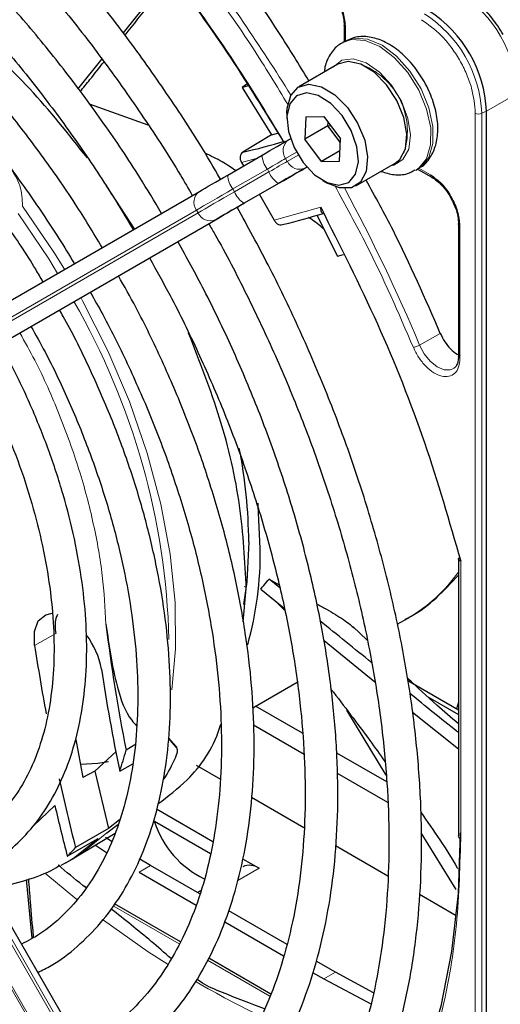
# Paper-space layout 'Blatt4' of a CAD drawing. Header units: millimetres. Extents: x 5 to 418, y 2 to 292.
# Tile 56 of 111: x 94 to 99, y 228 to 238. Entities that reach past the tile are written whole.
import ezdxf

# ---------------------------------------------------------------- set-up
doc = ezdxf.new("R2010")
doc.units = ezdxf.units.MM

psp = doc.layouts.new('Blatt4')

# ---------------------------------------------------------------- linework, layer by layer
at = {"color": 7, "linetype": 'Continuous', "lineweight": 25}
for p, q in [((95.658, 238.222), (95.18, 237.618)), ((97.434, 237.693), (97.434, 237.528)), ((97.441, 237.532), (97.418, 237.518)), ((94.963, 237.352), (94.712, 237.044)), ((97.371, 237.299), (96.971, 237.068)), ((97.475, 237.326), (97.371, 237.299)), ((96.442, 237.096), (96.392, 237.059)), ((96.46, 237.076), (96.392, 237.059)), ((96.392, 237.059), (96.692, 236.579)), ((95.436, 236.678), (94.835, 236.892)), ((96.85, 236.8), (96.85, 236.746)), ((97.044, 236.762), (97.033, 236.533)), ((97.044, 236.762), (97.226, 236.764)), ((97.226, 236.764), (97.397, 236.537)), ((98.887, 221.837), (98.887, 236.82)), ((97.269, 236.669), (97.033, 236.533)), ((97.269, 236.669), (97.271, 236.705)), ((97.269, 236.669), (97.294, 236.674)), ((97.395, 236.502), (97.269, 236.669)), ((96.692, 236.579), (96.4, 236.402)), ((96.692, 236.579), (96.758, 236.596)), ((96.868, 236.527), (96.887, 236.538)), ((97.205, 236.306), (97.033, 236.533)), ((97.386, 236.308), (97.397, 236.537)), ((96.247, 236.168), (96.597, 236.371)), ((97.391, 236.414), (97.205, 236.306)), ((96.386, 236.296), (96.406, 236.26)), ((97.205, 236.306), (97.386, 236.308)), ((97.554, 236.057), (97.955, 236.288)), ((98.168, 236.219), (98.191, 236.233)), ((98.184, 236.229), (98.328, 236.146)), ((95.295, 235.619), (95.008, 236.056)), ((96.418, 235.883), (96.769, 236.085)), ((97.215, 236.113), (97.262, 236.086)), ((91.961, 233.693), (95.957, 236.001)), ((96.57, 235.97), (96.72, 235.706)), ((92.151, 233.418), (96.147, 235.726)), ((97.154, 235.758), (97.367, 235.34)), ((98.601, 235.672), (98.601, 234.316)), ((97.367, 235.34), (97.429, 235.357)), ((98.6, 234.317), (98.6, 234.305)), ((98.6, 232.264), (98.6, 229.427)), ((96.668, 232.047), (96.772, 231.989)), ((96.778, 231.956), (96.668, 232.047)), ((96.405, 231.61), (96.436, 231.949)), ((96.584, 231.944), (96.822, 231.749)), ((96.826, 231.728), (96.762, 231.795)), ((96.202, 224.755), (92.206, 231.677)), ((97.976, 231.585), (98.087, 231.649)), ((97.669, 231.422), (97.522, 231.562)), ((97.229, 231.419), (97.748, 230.998)), ((98.083, 231.011), (98.6, 230.713)), ((96.501, 230.733), (96.954, 230.995)), ((98.289, 230.844), (98.6, 230.665)), ((97.009, 230.474), (96.531, 230.75)), ((97.863, 230.047), (97.463, 230.708)), ((98.6, 230.792), (98.58, 230.724)), ((98.132, 230.688), (98.6, 230.314)), ((96.168, 230.541), (96.178, 230.547)), ((96.509, 230.559), (97.025, 230.261)), ((94.695, 230.411), (94.768, 230.021)), ((95.641, 230.427), (95.721, 230.337)), ((95.723, 230.329), (95.641, 230.424)), ((95.299, 230.355), (95.209, 230.301)), ((94.889, 230.088), (95.108, 230.287)), ((97.87, 229.977), (97.359, 230.272)), ((95.144, 230.088), (95.279, 230.162)), ((95.925, 230.147), (96.172, 230.005)), ((94.889, 230.088), (94.768, 230.021)), ((94.889, 230.088), (95.029, 229.502)), ((97.363, 230.066), (97.878, 229.769)), ((96.49, 229.821), (97.024, 229.513)), ((95.52, 229.701), (96.093, 229.37)), ((95.029, 229.502), (94.694, 229.307)), ((95.012, 229.458), (95.126, 229.544)), ((95.141, 229.591), (95.029, 229.502)), ((95.498, 229.577), (96.07, 229.247)), ((94.609, 229.22), (94.924, 229.4)), ((94.696, 229.212), (95.097, 229.455)), ((95.067, 229.365), (95, 229.409)), ((98.578, 228.88), (98.221, 229.457)), ((94.896, 229.333), (95.01, 229.258)), ((97.347, 229.327), (97.88, 229.019)), ((94.665, 229.193), (94.696, 229.212)), ((96.398, 229.194), (96.567, 229.097)), ((94.594, 229.153), (94.543, 229.124)), ((94.594, 229.153), (94.665, 229.193)), ((95.459, 229.124), (95.35, 229.188)), ((95.961, 228.834), (95.459, 229.124)), ((95.341, 229.056), (95.924, 228.719)), ((94.251, 228.383), (94.194, 228.981)), ((94.802, 228.9), (94.784, 228.91)), ((95.97, 228.865), (95.939, 228.847)), ((98.204, 228.832), (98.578, 228.616)), ((95.763, 228.345), (95.091, 228.733)), ((96.853, 228.319), (96.257, 228.663)), ((96.216, 228.551), (96.817, 228.204)), ((96.685, 227.813), (96.052, 228.178)), ((97.345, 228.035), (97.15, 228.148)), ((97.113, 228.033), (97.227, 227.967)), ((97.735, 227.825), (97.345, 228.035)), ((97.227, 227.967), (97.714, 227.71))]:
    psp.add_line(p, q, dxfattribs=at)
at = {"color": 7, "linetype": 'Continuous', "lineweight": 18}
for p, q in [((97.449, 237.672), (97.449, 237.531)), ((98.887, 236.82), (99.201, 237.001)), ((98.773, 221.816), (98.773, 236.799)), ((98.84, 236.798), (98.887, 236.82)), ((98.84, 221.814), (98.84, 236.798)), ((96.538, 236.337), (96.386, 236.296)), ((96.949, 236.4), (96.837, 236.336)), ((96.837, 236.336), (96.854, 236.307)), ((96.854, 236.307), (96.965, 236.372)), ((96.651, 236.228), (96.3, 236.026)), ((96.667, 236.199), (96.651, 236.228)), ((97.054, 236.25), (97.035, 236.239)), ((98.195, 236.239), (98.317, 236.169)), ((96.317, 235.997), (96.667, 236.199)), ((96.3, 236.026), (96.317, 235.997)), ((96.764, 236.082), (96.414, 235.88)), ((96.72, 235.706), (97.195, 235.839)), ((95.926, 235.81), (91.93, 233.502)), ((91.946, 233.473), (95.943, 235.781)), ((95.943, 235.781), (95.926, 235.81)), ((96.124, 235.712), (92.127, 233.405)), ((98.616, 235.652), (98.616, 234.296)), ((98.205, 234.433), (98.416, 234.552)), ((98.624, 232.23), (98.624, 229.393)), ((96.413, 231.97), (96.436, 231.962)), ((92.127, 231.631), (96.124, 224.709)), ((96.147, 224.723), (92.151, 231.645)), ((91.93, 231.517), (95.926, 224.595)), ((95.943, 224.605), (91.946, 231.527)), ((94.491, 231.491), (94.275, 231.37)), ((94.264, 229.53), (94.483, 229.737)), ((95.459, 229.124), (95.341, 229.056)), ((96.567, 229.097), (96.349, 228.971)), ((94.389, 229.04), (94.708, 228.777)), ((95.077, 228.714), (95.751, 228.325)), ((96.04, 228.158), (96.675, 227.791)), ((97.345, 228.035), (97.227, 227.967))]:
    psp.add_line(p, q, dxfattribs=at)
at = {"color": 7, "linetype": 'Continuous', "lineweight": 18, "flags": 128}
for points in [[(97.421, 237.52), (97.511, 237.55), (97.648, 237.541), (97.797, 237.478), (97.946, 237.366), (98.083, 237.214), (98.196, 237.034), (98.276, 236.84), (98.318, 236.649), (98.317, 236.476), (98.274, 236.334), (98.192, 236.235), (98.164, 236.217)], [(98.191, 236.233), (98.216, 236.249), (98.298, 236.348), (98.341, 236.49), (98.341, 236.663), (98.3, 236.854), (98.219, 237.047), (98.106, 237.227), (97.97, 237.38), (97.821, 237.492), (97.672, 237.555), (97.534, 237.564), (97.441, 237.532)], [(97.908, 236.262), (97.94, 236.268), (98.034, 236.326), (98.093, 236.433), (98.111, 236.578), (98.085, 236.746), (98.019, 236.92), (97.919, 237.083), (97.795, 237.218), (97.66, 237.311), (97.528, 237.353), (97.412, 237.339), (97.325, 237.272)], [(96.837, 236.336), (96.82, 236.326), (96.8, 236.315), (96.779, 236.302), (96.756, 236.289), (96.731, 236.275), (96.705, 236.26), (96.678, 236.244), (96.651, 236.228)], [(96.667, 236.199), (96.695, 236.215), (96.722, 236.231), (96.748, 236.246), (96.772, 236.26), (96.796, 236.274), (96.817, 236.286), (96.837, 236.297), (96.854, 236.307)], [(96.3, 236.026), (96.245, 235.994), (96.191, 235.963), (96.139, 235.933), (96.09, 235.904), (96.043, 235.878), (96, 235.853), (95.961, 235.83), (95.926, 235.81)], [(95.943, 235.781), (95.978, 235.801), (96.017, 235.824), (96.06, 235.849), (96.106, 235.876), (96.156, 235.904), (96.207, 235.934), (96.261, 235.965), (96.317, 235.997)], [(94.58, 235.206), (94.472, 235.38), (94.151, 235.851)], [(94.106, 235.777), (94.419, 235.312), (94.51, 235.165)], [(95.676, 230.916), (95.714, 231.336), (95.709, 231.808), (95.659, 232.301), (95.563, 232.812), (95.424, 233.332), (95.243, 233.856), (95.022, 234.376), (94.764, 234.886), (94.747, 234.917)], [(98.555, 234.195), (98.518, 234.18), (98.454, 234.182), (98.384, 234.212), (98.314, 234.269), (98.252, 234.345), (98.205, 234.433)], [(94.924, 229.4), (94.674, 229.201), (94.594, 229.153)], [(94.696, 229.212), (94.761, 229.253), (95.012, 229.458)], [(94.98, 228.568), (95.436, 228.245), (95.637, 228.115)]]:
    psp.add_lwpolyline(points, dxfattribs=at)
at = {"color": 7, "linetype": 'Continuous', "lineweight": 25, "flags": 128}
for points in [[(97.955, 236.288), (98.003, 236.327), (98.06, 236.436), (98.075, 236.584), (98.045, 236.754), (97.973, 236.929), (97.868, 237.089), (97.741, 237.217), (97.605, 237.299), (97.475, 237.326)], [(96.85, 236.8), (96.852, 236.85), (96.889, 236.98), (96.966, 237.065), (97.075, 237.095)], [(97.075, 237.095), (97.204, 237.067), (97.34, 236.985), (97.467, 236.857), (97.572, 236.697), (97.644, 236.523), (97.674, 236.352), (97.66, 236.205), (97.602, 236.096), (97.508, 236.038), (97.387, 236.036), (97.262, 236.086)], [(97.049, 237.007), (96.948, 236.977), (96.879, 236.894), (96.85, 236.768), (96.866, 236.613), (96.923, 236.449), (97.016, 236.296), (97.133, 236.171), (97.26, 236.091), (97.381, 236.063), (97.482, 236.093), (97.551, 236.176), (97.58, 236.303), (97.564, 236.457), (97.507, 236.621), (97.414, 236.774), (97.297, 236.899), (97.17, 236.98), (97.049, 237.007)], [(96.597, 236.371), (96.638, 236.394), (96.677, 236.417), (96.714, 236.438), (96.75, 236.459), (96.784, 236.478), (96.815, 236.496), (96.843, 236.513), (96.868, 236.527)], [(97.035, 236.239), (97.01, 236.224), (96.981, 236.208), (96.95, 236.19), (96.917, 236.17), (96.881, 236.15), (96.843, 236.128), (96.804, 236.105), (96.764, 236.082)], [(96.769, 236.085), (96.812, 236.11), (96.854, 236.134), (96.894, 236.157), (96.932, 236.179), (96.968, 236.2), (97.001, 236.219), (97.032, 236.237), (97.059, 236.252)], [(95.957, 236.001), (95.984, 236.017), (96.015, 236.034), (96.048, 236.054), (96.084, 236.074), (96.122, 236.096), (96.162, 236.12), (96.204, 236.144), (96.247, 236.168)], [(96.414, 235.88), (96.371, 235.855), (96.329, 235.831), (96.289, 235.808), (96.251, 235.786), (96.215, 235.765), (96.181, 235.746), (96.151, 235.728), (96.124, 235.712)], [(96.147, 235.726), (96.173, 235.741), (96.201, 235.757), (96.232, 235.775), (96.266, 235.795), (96.302, 235.815), (96.339, 235.837), (96.378, 235.859), (96.418, 235.883)], [(96.579, 232.357), (96.558, 232.795), (96.556, 232.82)], [(96.461, 232.425), (96.44, 232.018), (96.408, 231.787)], [(94.275, 231.37), (94.273, 231.51), (94.313, 231.619), (94.389, 231.683), (94.456, 231.697)], [(95.721, 230.337), (95.722, 230.336), (95.722, 230.335), (95.722, 230.334), (95.722, 230.333), (95.722, 230.332), (95.723, 230.331), (95.723, 230.33), (95.723, 230.329)], [(95.029, 230.183), (94.922, 230.166), (94.746, 230.154)], [(98.619, 229.458), (98.597, 228.838), (98.531, 228.246), (98.421, 227.689), (98.269, 227.168), (98.075, 226.687), (97.84, 226.25), (97.566, 225.858), (97.255, 225.516), (96.908, 225.224)]]:
    psp.add_lwpolyline(points, dxfattribs=at)
at = {"color": 7, "linetype": 'Continuous', "lineweight": 18}
for centre, radius, start, end in [((81.229, 227.32), 18.402, 31.6747, 37.1862), ((97.922, 236.943), 1.281, 2.6055, 57.3945), ((97.569, 236.74), 1.272, 2.6055, 57.3945), ((97.356, 236.616), 0.724, 342.0928, 77.9018), ((98.808, 236.868), 0.0777, 242.8052, 294.3071), ((96.95, 236.416), 0.138, 126.3512, 215.1851), ((96.841, 236.38), 0.244, 182.2032, 218.6037), ((96.98, 236.365), 0.138, 204.8163, 293.6431), ((96.49, 236.178), 0.244, 182.2032, 218.6037), ((96.894, 236.288), 0.244, 201.4008, 237.7898), ((81.241, 227.298), 18.403, 22.8139, 28.326), ((96.039, 235.89), 0.138, 126.3512, 215.1851), ((96.543, 236.086), 0.244, 201.4008, 237.7898), ((96.068, 235.839), 0.138, 204.8163, 293.6431), ((88.369, 231.241), 7.28, 1.4856, 29.9612), ((97.258, 233.068), 1.644, 300.2902, 324.7213), ((98.64, 229.431), 0.0404, 184.4337, 246.8865), ((100.262, 235.33), 8.57, 239.5948, 244.6611)]:
    psp.add_arc(centre, radius, start, end, dxfattribs=at)
at = {"color": 7, "linetype": 'Continuous', "lineweight": 25}
for centre, radius, start, end in [((97.608, 236.762), 1.281, 2.6055, 57.3945), ((95.176, 241.94), 5.672, 282.4627, 286.9624), ((95.456, 241.446), 5.938, 283.2527, 287.311), ((91.325, 232.387), 5.136, 0.4223, 11.1611), ((93.118, 232.313), 3.461, 344.301, 0.7201), ((113.961, 233.952), 19.105, 187.1164, 191.0187), ((94.165, 230.989), 0.804, 9.9041, 37.4486), ((114.898, 234.508), 20.86, 188.6514, 190.5945), ((114.644, 234.127), 19.914, 188.6632, 191.704), ((92.347, 231.057), 2.96, 340.8859, 345.2002), ((93.625, 231.199), 2.305, 328.7672, 334.9752), ((116.909, 234.915), 22.913, 192.3659, 194.1682), ((117.325, 235.065), 23.456, 193.1298, 194.4307), ((94.999, 229.384), 0.536, 20.4168, 21.2065), ((96.427, 229.869), 0.974, 197.882, 244.4873), ((93.342, 230.538), 1.828, 313.8833, 317.6706), ((96.469, 228.959), 0.168, 54.5328, 114.1568)]:
    psp.add_arc(centre, radius, start, end, dxfattribs=at)
for points, knots in [([(96.173, 236.126), (96.103, 236.245), (95.914, 236.568), (95.576, 237.076), (95.167, 237.646), (94.735, 238.191), (94.286, 238.709), (93.821, 239.197), (93.342, 239.651), (92.853, 240.071), (92.356, 240.452), (91.853, 240.793), (91.347, 241.093), (90.841, 241.349), (90.338, 241.559), (89.841, 241.723), (89.352, 241.84), (88.873, 241.907), (88.409, 241.926), (87.962, 241.896), (87.533, 241.818), (87.129, 241.689), (86.812, 241.552), (86.642, 241.442), (86.588, 241.408)], [0, 0, 0, 0, 0.027836, 0.075404, 0.122977, 0.170555, 0.218143, 0.265742, 0.313355, 0.360985, 0.408634, 0.456301, 0.503986, 0.551687, 0.599395, 0.647094, 0.694763, 0.742373, 0.789887, 0.837268, 0.884487, 0.931535, 0.978434, 1, 1, 1, 1]), ([(86.754, 241.119), (86.802, 241.15), (86.959, 241.253), (87.255, 241.38), (87.638, 241.5), (88.045, 241.57), (88.47, 241.593), (88.912, 241.568), (89.369, 241.496), (89.837, 241.377), (90.314, 241.211), (90.798, 241.001), (91.286, 240.745), (91.775, 240.447), (92.262, 240.107), (92.745, 239.728), (93.22, 239.311), (93.685, 238.859), (94.138, 238.375), (94.575, 237.861), (94.994, 237.32), (95.391, 236.754), (95.689, 236.299), (95.845, 236.029), (95.885, 235.959)], [0, 0, 0, 0, 0.02099, 0.069851, 0.118688, 0.167389, 0.215899, 0.264215, 0.312366, 0.360395, 0.408346, 0.456251, 0.504137, 0.552018, 0.599903, 0.6478, 0.695711, 0.743637, 0.791578, 0.839533, 0.887498, 0.935471, 0.983451, 1, 1, 1, 1]), ([(95.569, 235.777), (95.497, 235.9), (95.312, 236.212), (94.986, 236.695), (94.598, 237.222), (94.189, 237.724), (93.763, 238.198), (93.322, 238.64), (92.869, 239.047), (92.406, 239.418), (91.937, 239.75), (91.465, 240.041), (90.991, 240.288), (90.52, 240.49), (90.053, 240.645), (89.595, 240.753), (89.148, 240.812), (88.715, 240.822), (88.3, 240.782), (87.905, 240.695), (87.535, 240.555), (87.297, 240.443), (87.19, 240.367), (87.189, 240.366)], [0, 0, 0, 0, 0.032875, 0.083822, 0.134775, 0.185738, 0.236713, 0.287705, 0.338718, 0.389753, 0.440814, 0.491899, 0.543005, 0.594125, 0.645237, 0.696311, 0.747305, 0.798171, 0.848856, 0.899324, 0.949573, 0.99965, 1, 1, 1, 1]), ([(87.359, 240.072), (87.415, 240.109), (87.575, 240.211), (87.865, 240.33), (88.227, 240.431), (88.611, 240.482), (89.013, 240.486), (89.431, 240.442), (89.862, 240.352), (90.303, 240.214), (90.752, 240.031), (91.205, 239.804), (91.66, 239.533), (92.114, 239.22), (92.564, 238.868), (93.007, 238.478), (93.439, 238.053), (93.858, 237.597), (94.262, 237.111), (94.646, 236.598), (94.988, 236.098), (95.191, 235.762), (95.281, 235.611)], [0, 0, 0, 0, 0.0288204, 0.081368, 0.1338578, 0.1861433, 0.238166, 0.2899406, 0.3415212, 0.3929707, 0.4443437, 0.4956805, 0.5470078, 0.5983377, 0.6496813, 0.7010436, 0.7524261, 0.8038277, 0.855246, 0.906678, 0.95812, 1, 1, 1, 1]), ([(94.212, 239.888), (94.456, 239.635), (94.946, 239.128), (95.636, 238.279), (96.271, 237.404), (96.643, 236.792), (96.82, 236.5)], [0, 0, 0, 0, 0.254266, 0.510024, 0.765782, 1, 1, 1, 1]), ([(94.229, 239.86), (94.467, 239.613), (94.944, 239.12), (95.616, 238.296), (96.251, 237.425), (96.63, 236.807), (96.82, 236.498)], [0, 0, 0, 0, 0.25, 0.5, 0.75, 1, 1, 1, 1]), ([(94.966, 235.429), (94.875, 235.579), (94.679, 235.903), (94.346, 236.379), (93.979, 236.856), (93.592, 237.307), (93.189, 237.727), (92.772, 238.114), (92.346, 238.465), (91.913, 238.777), (91.475, 239.048), (91.036, 239.276), (90.6, 239.458), (90.168, 239.593), (89.746, 239.681), (89.335, 239.719), (88.94, 239.707), (88.564, 239.648), (88.211, 239.536), (87.954, 239.424), (87.825, 239.335), (87.796, 239.315)], [0, 0, 0, 0, 0.047335, 0.102503, 0.157679, 0.212871, 0.268083, 0.323322, 0.378591, 0.433894, 0.489232, 0.544601, 0.599988, 0.65536, 0.710671, 0.765857, 0.820841, 0.875554, 0.929964, 0.984107, 1, 1, 1, 1]), ([(87.962, 239.028), (88.042, 239.076), (88.218, 239.182), (88.522, 239.291), (88.863, 239.363), (89.226, 239.387), (89.605, 239.363), (89.997, 239.292), (90.401, 239.174), (90.813, 239.011), (91.23, 238.803), (91.649, 238.551), (92.067, 238.259), (92.48, 237.927), (92.885, 237.558), (93.279, 237.155), (93.658, 236.721), (94.021, 236.26), (94.361, 235.773), (94.58, 235.438), (94.679, 235.264), (94.679, 235.263)], [0, 0, 0, 0, 0.047732, 0.104951, 0.162001, 0.218715, 0.275061, 0.331102, 0.386935, 0.442647, 0.498302, 0.553942, 0.609585, 0.665249, 0.720938, 0.776655, 0.832397, 0.88816, 0.943939, 0.999729, 1, 1, 1, 1]), ([(94.361, 235.079), (94.336, 235.122), (94.219, 235.325), (93.984, 235.674), (93.656, 236.118), (93.307, 236.535), (92.942, 236.923), (92.563, 237.278), (92.174, 237.597), (91.778, 237.877), (91.377, 238.116), (90.977, 238.31), (90.579, 238.458), (90.188, 238.559), (89.807, 238.61), (89.441, 238.612), (89.092, 238.565), (88.768, 238.466), (88.536, 238.366), (88.423, 238.285), (88.4, 238.269)], [0, 0, 0, 0, 0.015977, 0.076619, 0.137271, 0.197942, 0.258641, 0.319377, 0.380158, 0.440989, 0.501871, 0.562796, 0.623736, 0.68463, 0.74539, 0.805902, 0.866048, 0.925763, 0.985086, 1, 1, 1, 1]), ([(97.075, 237.128), (96.974, 237.294), (96.672, 237.794), (96.327, 238.257), (96.098, 238.566)], [0, 0, 0, 0, 0.333109, 1, 1, 1, 1]), ([(94.814, 236.342), (94.622, 236.585), (94.227, 237.082), (93.557, 237.686), (92.982, 238.107), (92.645, 238.252), (92.541, 238.298)], [0, 0, 0, 0, 0.27983, 0.573837, 0.867844, 1, 1, 1, 1]), ([(95.198, 237.594), (95.286, 237.704), (95.446, 237.905), (95.602, 238.11), (95.673, 238.202)], [0, 0, 0, 0, 0.551952, 1, 1, 1, 1]), ([(97.354, 237.962), (97.375, 237.92), (97.405, 237.861), (97.427, 237.776), (97.435, 237.724), (97.433, 237.694), (97.433, 237.685)], [0, 0, 0, 0, 0.440805, 0.6139591, 0.8868495, 1, 1, 1, 1]), ([(99.059, 237.6), (99.021, 237.659), (98.968, 237.743), (98.876, 237.849), (98.794, 237.928), (98.714, 237.991), (98.667, 238.016), (98.653, 238.023)], [0, 0, 0, 0, 0.335683, 0.470249, 0.69001, 0.912206, 1, 1, 1, 1]), ([(97.435, 237.693), (97.435, 237.696), (97.436, 237.703), (97.443, 237.709), (97.447, 237.712)], [0, 0, 0, 0, 0.482332, 1, 1, 1, 1]), ([(98.187, 236.236), (98.198, 236.24), (98.251, 236.263), (98.318, 236.346), (98.376, 236.473), (98.397, 236.626), (98.38, 236.8), (98.324, 236.984), (98.233, 237.163), (98.114, 237.324), (97.974, 237.455), (97.825, 237.544), (97.677, 237.584), (97.545, 237.581), (97.473, 237.544), (97.442, 237.528)], [0, 0, 0, 0, 0.0209259, 0.0976036, 0.1735277, 0.2540157, 0.3399748, 0.4278644, 0.5155627, 0.6034424, 0.6921886, 0.7827236, 0.8638086, 0.9394478, 1, 1, 1, 1]), ([(97.423, 237.517), (97.415, 237.513), (97.364, 237.493), (97.298, 237.413), (97.243, 237.313), (97.234, 237.242), (97.232, 237.218)], [0, 0, 0, 0, 0.077899, 0.451637, 0.81994, 1, 1, 1, 1]), ([(94.741, 237.019), (94.774, 237.059), (94.856, 237.16), (94.936, 237.263), (94.984, 237.324)], [0, 0, 0, 0, 0.4025022, 1, 1, 1, 1]), ([(96.326, 236.214), (96.282, 236.244), (96.186, 236.31), (96.075, 236.362), (96.016, 236.39)], [0, 0, 0, 0, 0.462677, 1, 1, 1, 1]), ([(96.4, 236.402), (96.394, 236.397), (96.38, 236.385), (96.371, 236.357), (96.372, 236.326), (96.381, 236.306), (96.386, 236.296)], [0, 0, 0, 0, 0.243701, 0.495029, 0.749466, 1, 1, 1, 1]), ([(97.811, 236.205), (97.856, 236.192), (97.945, 236.164), (98.069, 236.171), (98.134, 236.206), (98.16, 236.221)], [0, 0, 0, 0, 0.375834, 0.748477, 1, 1, 1, 1]), ([(98.327, 236.146), (98.331, 236.145), (98.337, 236.142), (98.346, 236.146), (98.351, 236.148)], [0, 0, 0, 0, 0.482292, 1, 1, 1, 1]), ([(98.33, 236.144), (98.347, 236.133), (98.381, 236.111), (98.437, 236.058), (98.485, 236), (98.511, 235.957), (98.52, 235.941)], [0, 0, 0, 0, 0.244302, 0.500853, 0.825035, 1, 1, 1, 1]), ([(98.416, 234.552), (98.263, 234.905), (98.033, 235.435), (97.752, 235.947), (97.658, 236.117)], [0, 0, 0, 0, 0.666792, 1, 1, 1, 1]), ([(98.52, 235.941), (98.542, 235.899), (98.571, 235.84), (98.593, 235.756), (98.602, 235.703), (98.6, 235.673), (98.599, 235.664)], [0, 0, 0, 0, 0.4408054, 0.6139597, 0.8868504, 1, 1, 1, 1]), ([(96.123, 224.891), (96.142, 224.9), (96.286, 224.969), (96.531, 225.143), (96.854, 225.412), (97.144, 225.728), (97.402, 226.084), (97.628, 226.48), (97.819, 226.913), (97.975, 227.382), (98.095, 227.882), (98.177, 228.412), (98.222, 228.969), (98.229, 229.548), (98.198, 230.148), (98.13, 230.764), (98.024, 231.394), (97.883, 232.033), (97.705, 232.678), (97.494, 233.327), (97.249, 233.974), (96.971, 234.617), (96.671, 235.241), (96.45, 235.643), (96.342, 235.839)], [0, 0, 0, 0, 0.0070224, 0.0538172, 0.1005997, 0.1474361, 0.1943917, 0.2415026, 0.2887732, 0.3361837, 0.3837019, 0.4312933, 0.478928, 0.5265829, 0.5742402, 0.6218896, 0.6695267, 0.7171498, 0.7647589, 0.8123553, 0.8599409, 0.9075179, 0.9550887, 1, 1, 1, 1]), ([(97.195, 235.839), (97.194, 235.829), (97.194, 235.812), (97.201, 235.793), (97.209, 235.781), (97.218, 235.779), (97.223, 235.778)], [0, 0, 0, 0, 0.336126, 0.560864, 0.79606, 1, 1, 1, 1]), ([(97.195, 235.839), (97.394, 235.444), (97.793, 234.656), (98.275, 233.439), (98.508, 232.633), (98.624, 232.23)], [0, 0, 0, 0, 0.333212, 0.666777, 1, 1, 1, 1]), ([(97.224, 235.62), (97.182, 235.655), (97.135, 235.695), (97.077, 235.731), (97.071, 235.735)], [0, 0, 0, 0, 0.887552, 1, 1, 1, 1]), ([(96.052, 235.671), (96.073, 235.636), (96.211, 235.4), (96.441, 234.95), (96.738, 234.325), (97.002, 233.692), (97.234, 233.057), (97.433, 232.422), (97.598, 231.792), (97.727, 231.17), (97.82, 230.56), (97.877, 229.965), (97.897, 229.39), (97.881, 228.836), (97.828, 228.308), (97.739, 227.808), (97.614, 227.339), (97.456, 226.903), (97.264, 226.504), (97.039, 226.142), (96.783, 225.819), (96.496, 225.54), (96.221, 225.325), (96.03, 225.223), (95.955, 225.182)], [0, 0, 0, 0, 0.008469, 0.056451, 0.10443, 0.152403, 0.200367, 0.248319, 0.296256, 0.344176, 0.392077, 0.439959, 0.487821, 0.535666, 0.5835, 0.631333, 0.679178, 0.72706, 0.775013, 0.82308, 0.871307, 0.919731, 0.968362, 1, 1, 1, 1]), ([(96.72, 235.706), (96.726, 235.697), (96.738, 235.679), (96.765, 235.662), (96.793, 235.656), (96.81, 235.663), (96.818, 235.666)], [0, 0, 0, 0, 0.250494, 0.503104, 0.754115, 1, 1, 1, 1]), ([(98.601, 235.672), (98.602, 235.675), (98.603, 235.683), (98.61, 235.688), (98.614, 235.691)], [0, 0, 0, 0, 0.4823352, 1, 1, 1, 1]), ([(95.519, 225.938), (95.616, 225.993), (95.826, 226.112), (96.116, 226.35), (96.393, 226.638), (96.638, 226.968), (96.85, 227.338), (97.028, 227.745), (97.17, 228.186), (97.276, 228.66), (97.344, 229.163), (97.375, 229.691), (97.367, 230.241), (97.322, 230.809), (97.24, 231.393), (97.12, 231.987), (96.965, 232.589), (96.775, 233.195), (96.552, 233.8), (96.295, 234.402), (96.025, 234.967), (95.828, 235.325), (95.737, 235.489)], [0, 0, 0, 0, 0.0428388, 0.0928269, 0.1428555, 0.1930222, 0.2433853, 0.2939563, 0.34471, 0.395602, 0.4465849, 0.4976182, 0.5486722, 0.5997233, 0.6507613, 0.7017819, 0.7527842, 0.8037694, 0.8547399, 0.9056985, 0.9566489, 1, 1, 1, 1]), ([(95.447, 235.322), (95.518, 235.195), (95.696, 234.879), (95.947, 234.361), (96.204, 233.773), (96.427, 233.181), (96.618, 232.589), (96.775, 232.001), (96.896, 231.421), (96.981, 230.854), (97.03, 230.302), (97.042, 229.769), (97.018, 229.26), (96.957, 228.777), (96.861, 228.323), (96.73, 227.902), (96.566, 227.515), (96.369, 227.166), (96.14, 226.855), (95.88, 226.586), (95.619, 226.374), (95.432, 226.272), (95.352, 226.228)], [0, 0, 0, 0, 0.034582, 0.0860305, 0.137472, 0.1889025, 0.2403179, 0.2917146, 0.3430889, 0.3944381, 0.4457608, 0.4970576, 0.5483328, 0.5995967, 0.6508619, 0.7021533, 0.753511, 0.8049898, 0.8566551, 0.9085685, 0.9607599, 1, 1, 1, 1]), ([(94.913, 226.987), (94.98, 227.022), (95.153, 227.113), (95.403, 227.31), (95.663, 227.573), (95.891, 227.878), (96.086, 228.222), (96.246, 228.604), (96.371, 229.019), (96.459, 229.466), (96.509, 229.941), (96.521, 230.439), (96.496, 230.958), (96.432, 231.494), (96.332, 232.041), (96.195, 232.597), (96.024, 233.157), (95.819, 233.717), (95.58, 234.273), (95.351, 234.749), (95.191, 235.033), (95.131, 235.139)], [0, 0, 0, 0, 0.033446, 0.087411, 0.141399, 0.195552, 0.249964, 0.304656, 0.359593, 0.414709, 0.469936, 0.525219, 0.580517, 0.635803, 0.691067, 0.746307, 0.801523, 0.856719, 0.911899, 0.967067, 1, 1, 1, 1]), ([(94.843, 234.973), (94.886, 234.897), (95.028, 234.648), (95.241, 234.212), (95.478, 233.67), (95.682, 233.125), (95.854, 232.58), (95.991, 232.04), (96.092, 231.509), (96.158, 230.991), (96.187, 230.492), (96.179, 230.013), (96.135, 229.56), (96.056, 229.136), (95.942, 228.743), (95.794, 228.385), (95.614, 228.064), (95.403, 227.782), (95.16, 227.542), (94.941, 227.372), (94.794, 227.3), (94.746, 227.276)], [0, 0, 0, 0, 0.0244294, 0.0802224, 0.1360062, 0.1917748, 0.2475221, 0.3032424, 0.3589307, 0.4145832, 0.4701983, 0.5257792, 0.5813361, 0.6368869, 0.6924598, 0.7481083, 0.8039109, 0.8599655, 0.9163672, 0.973159, 1, 1, 1, 1]), ([(94.309, 228.034), (94.354, 228.056), (94.499, 228.127), (94.715, 228.294), (94.954, 228.533), (95.16, 228.814), (95.334, 229.134), (95.472, 229.491), (95.575, 229.88), (95.64, 230.3), (95.667, 230.746), (95.656, 231.214), (95.607, 231.699), (95.52, 232.197), (95.398, 232.703), (95.24, 233.214), (95.049, 233.725), (94.824, 234.229), (94.649, 234.586), (94.542, 234.769), (94.528, 234.791)], [0, 0, 0, 0, 0.0268366, 0.0859141, 0.1449946, 0.2042876, 0.2639442, 0.3239977, 0.3843874, 0.4450095, 0.5057625, 0.566569, 0.6273717, 0.6881474, 0.7488888, 0.8095963, 0.8702747, 0.9309311, 0.9915736, 1, 1, 1, 1]), ([(94.238, 234.624), (94.287, 234.537), (94.424, 234.293), (94.619, 233.879), (94.824, 233.386), (94.995, 232.891), (95.133, 232.399), (95.235, 231.915), (95.302, 231.443), (95.332, 230.989), (95.326, 230.556), (95.284, 230.148), (95.206, 229.77), (95.095, 229.424), (94.95, 229.115), (94.775, 228.842), (94.568, 228.611), (94.358, 228.434), (94.206, 228.355), (94.143, 228.322)], [0, 0, 0, 0, 0.033602, 0.09506, 0.156501, 0.217917, 0.279296, 0.340631, 0.401915, 0.463142, 0.524317, 0.585455, 0.646584, 0.707751, 0.769051, 0.830622, 0.892629, 0.955206, 1, 1, 1, 1]), ([(96.436, 231.949), (96.422, 232.228), (96.394, 232.784), (96.192, 233.676), (95.96, 234.266), (95.847, 234.555)], [0, 0, 0, 0, 0.33835, 0.6767, 1, 1, 1, 1]), ([(98.416, 234.552), (98.43, 234.523), (98.458, 234.465), (98.519, 234.392), (98.575, 234.343), (98.609, 234.331), (98.62, 234.326)], [0, 0, 0, 0, 0.285714, 0.571429, 0.857143, 1, 1, 1, 1]), ([(93.705, 229.081), (93.739, 229.097), (93.865, 229.154), (94.053, 229.301), (94.266, 229.518), (94.445, 229.777), (94.591, 230.074), (94.701, 230.406), (94.774, 230.771), (94.81, 231.162), (94.807, 231.577), (94.766, 232.009), (94.687, 232.455), (94.572, 232.908), (94.423, 233.365), (94.239, 233.818), (94.071, 234.179), (93.956, 234.382), (93.922, 234.441)], [0, 0, 0, 0, 0.025432, 0.09144, 0.157422, 0.22372, 0.290583, 0.358045, 0.425981, 0.494211, 0.562575, 0.63096, 0.699308, 0.767604, 0.835849, 0.904052, 0.972225, 1, 1, 1, 1]), ([(98.601, 234.316), (98.602, 234.32), (98.603, 234.327), (98.61, 234.333), (98.614, 234.336)], [0, 0, 0, 0, 0.482341, 1, 1, 1, 1]), ([(93.636, 234.276), (93.645, 234.26), (93.735, 234.105), (93.881, 233.8), (94.067, 233.365), (94.219, 232.927), (94.337, 232.492), (94.42, 232.066), (94.468, 231.654), (94.479, 231.262), (94.454, 230.894), (94.394, 230.554), (94.3, 230.247), (94.174, 229.975), (94.017, 229.741), (93.83, 229.549), (93.669, 229.425), (93.563, 229.38), (93.538, 229.369)], [0, 0, 0, 0, 0.0079873, 0.0772711, 0.1465325, 0.2157534, 0.2849163, 0.3540048, 0.4230063, 0.4919164, 0.5607476, 0.6295436, 0.6983637, 0.7673569, 0.8367647, 0.9068973, 0.9779929, 1, 1, 1, 1]), ([(98.6, 234.305), (98.599, 234.296), (98.599, 234.268), (98.586, 234.233), (98.571, 234.206), (98.557, 234.2), (98.553, 234.198)], [0, 0, 0, 0, 0.158696, 0.485398, 0.839612, 1, 1, 1, 1]), ([(98.624, 232.23), (98.618, 232.232), (98.608, 232.237), (98.601, 232.247), (98.601, 232.253), (98.601, 232.255)], [0, 0, 0, 0, 0.429004, 0.73606, 1, 1, 1, 1]), ([(96.584, 231.944), (96.594, 231.957), (96.622, 231.991), (96.65, 232.025), (96.668, 232.047)], [0, 0, 0, 0, 0.372254, 1, 1, 1, 1]), ([(98.057, 231.637), (98.078, 231.647), (98.193, 231.703), (98.381, 231.848), (98.526, 232.006), (98.6, 232.086)], [0, 0, 0, 0, 0.09994, 0.543517, 1, 1, 1, 1]), ([(97.153, 231.793), (97.187, 231.775), (97.256, 231.738), (97.347, 231.685), (97.428, 231.633), (97.494, 231.586), (97.523, 231.558), (97.536, 231.545)], [0, 0, 0, 0, 0.202793, 0.411125, 0.620498, 0.830278, 1, 1, 1, 1]), ([(94.509, 231.684), (94.503, 231.671), (94.477, 231.623), (94.485, 231.548), (94.491, 231.491)], [0, 0, 0, 0, 0.254525, 1, 1, 1, 1]), ([(97.717, 231.192), (97.629, 231.263), (97.452, 231.405), (97.276, 231.549), (97.188, 231.621)], [0, 0, 0, 0, 0.499706, 1, 1, 1, 1]), ([(95.004, 231.585), (95.034, 231.37), (95.083, 231.024), (95.206, 230.667), (95.301, 230.566), (95.318, 230.547)], [0, 0, 0, 0, 0.575964, 0.9206915, 1, 1, 1, 1]), ([(94.425, 227.139), (94.372, 227.12), (94.213, 227.062), (93.921, 227.017), (93.557, 227.001), (93.174, 227.035), (92.779, 227.115), (92.373, 227.242), (91.968, 227.411), (91.679, 227.561), (91.456, 227.688), (91.226, 227.827), (90.874, 228.066), (90.46, 228.39), (90.053, 228.752), (89.657, 229.148), (89.274, 229.576), (88.908, 230.032), (88.563, 230.514), (88.32, 230.88), (88.201, 231.089), (88.18, 231.125)], [0, 0, 0, 0, 0.0312195, 0.0937094, 0.1558118, 0.2175192, 0.2789133, 0.3400995, 0.4011689, 0.4589251, 0.4666089, 0.4986054, 0.5595961, 0.6206246, 0.681681, 0.7427677, 0.8038827, 0.8650219, 0.92618, 0.9873509, 1, 1, 1, 1]), ([(98.6, 230.57), (98.527, 230.633), (98.355, 230.782), (98.18, 230.943), (98.079, 231.035)], [0, 0, 0, 0, 0.422249, 1, 1, 1, 1]), ([(87.893, 230.959), (87.935, 230.886), (88.081, 230.636), (88.355, 230.227), (88.713, 229.738), (89.093, 229.276), (89.489, 228.842), (89.899, 228.44), (90.322, 228.072), (90.752, 227.743), (91.095, 227.515), (91.37, 227.352), (91.645, 227.2), (92.014, 227.025), (92.449, 226.863), (92.877, 226.749), (93.294, 226.684), (93.699, 226.667), (94.085, 226.702), (94.385, 226.761), (94.547, 226.826), (94.595, 226.845)], [0, 0, 0, 0, 0.024893, 0.084681, 0.144477, 0.204286, 0.264115, 0.32397, 0.383856, 0.443777, 0.503736, 0.525177, 0.556785, 0.616785, 0.676812, 0.736803, 0.796699, 0.856424, 0.915894, 0.975048, 1, 1, 1, 1]), ([(97.3, 230.925), (97.434, 230.75), (97.623, 230.505), (97.799, 230.257), (97.85, 230.185)], [0, 0, 0, 0, 0.711392, 1, 1, 1, 1]), ([(98.6, 230.48), (98.594, 230.485), (98.429, 230.616), (98.264, 230.75), (98.105, 230.879)], [0, 0, 0, 0, 0.0356472, 1, 1, 1, 1]), ([(95.034, 226.086), (94.999, 226.071), (94.851, 226.009), (94.566, 225.947), (94.18, 225.901), (93.775, 225.905), (93.355, 225.957), (92.922, 226.055), (92.479, 226.2), (92.038, 226.388), (91.714, 226.554), (91.462, 226.698), (91.201, 226.854), (90.819, 227.112), (90.368, 227.457), (89.924, 227.841), (89.49, 228.26), (89.068, 228.711), (88.662, 229.193), (88.275, 229.701), (87.908, 230.228), (87.685, 230.594), (87.574, 230.775)], [0, 0, 0, 0, 0.017316, 0.07398, 0.130407, 0.186548, 0.242429, 0.298112, 0.353664, 0.409142, 0.461634, 0.472322, 0.501413, 0.556837, 0.61229, 0.667762, 0.723255, 0.77877, 0.834303, 0.889852, 0.945412, 1, 1, 1, 1]), ([(87.287, 230.61), (87.311, 230.568), (87.445, 230.334), (87.713, 229.924), (88.091, 229.386), (88.492, 228.874), (88.911, 228.388), (89.346, 227.932), (89.794, 227.509), (90.253, 227.122), (90.719, 226.773), (91.085, 226.534), (91.377, 226.361), (91.669, 226.2), (92.067, 226.008), (92.537, 225.825), (93, 225.69), (93.454, 225.603), (93.895, 225.565), (94.321, 225.576), (94.727, 225.639), (95.021, 225.712), (95.172, 225.779), (95.203, 225.793)], [0, 0, 0, 0, 0.011961, 0.066529, 0.121102, 0.175682, 0.230275, 0.284884, 0.339513, 0.394165, 0.448844, 0.503549, 0.521416, 0.550246, 0.604978, 0.659732, 0.714464, 0.769138, 0.823706, 0.878111, 0.932303, 0.986256, 1, 1, 1, 1]), ([(95.534, 229.753), (95.636, 229.83), (95.891, 230.024), (96.101, 230.318), (96.172, 230.553), (96.176, 230.567)], [0, 0, 0, 0, 0.386238, 0.962194, 1, 1, 1, 1]), ([(95.64, 225.036), (95.582, 225.012), (95.403, 224.936), (95.076, 224.859), (94.664, 224.803), (94.232, 224.797), (93.785, 224.839), (93.324, 224.928), (92.852, 225.063), (92.372, 225.245), (91.924, 225.454), (91.551, 225.657), (91.178, 225.881), (90.767, 226.155), (90.283, 226.52), (89.804, 226.924), (89.335, 227.364), (88.878, 227.837), (88.435, 228.341), (88.009, 228.872), (87.604, 229.43), (87.256, 229.949), (87.055, 230.288), (86.972, 230.428)], [0, 0, 0, 0, 0.024649, 0.076789, 0.128757, 0.180513, 0.232071, 0.283468, 0.334752, 0.385965, 0.437141, 0.476365, 0.503222, 0.554373, 0.605545, 0.656731, 0.707934, 0.759153, 0.810386, 0.861633, 0.912889, 0.964152, 1, 1, 1, 1]), ([(95.714, 230.224), (95.724, 230.251), (95.741, 230.295), (95.728, 230.319), (95.723, 230.329)], [0, 0, 0, 0, 0.6024219, 1, 1, 1, 1]), ([(86.684, 230.261), (86.729, 230.182), (86.893, 229.899), (87.201, 229.429), (87.606, 228.854), (88.034, 228.303), (88.48, 227.78), (88.942, 227.286), (89.418, 226.824), (89.905, 226.398), (90.401, 226.008), (90.882, 225.673), (91.287, 225.425), (91.691, 225.2), (92.117, 224.992), (92.619, 224.791), (93.115, 224.636), (93.603, 224.53), (94.078, 224.472), (94.539, 224.463), (94.984, 224.502), (95.405, 224.595), (95.681, 224.676), (95.809, 224.738), (95.811, 224.739)], [0, 0, 0, 0, 0.01943, 0.069936, 0.120444, 0.170959, 0.221483, 0.272019, 0.322569, 0.373136, 0.423723, 0.474329, 0.518625, 0.545295, 0.595931, 0.646585, 0.697225, 0.747827, 0.79836, 0.848782, 0.899057, 0.949155, 0.999073, 1, 1, 1, 1]), ([(98.216, 229.67), (98.348, 229.48), (98.482, 229.287), (98.592, 229.097), (98.593, 229.095)], [0, 0, 0, 0, 0.988561, 1, 1, 1, 1]), ([(93.81, 228.897), (93.822, 228.898), (93.94, 228.906), (94.153, 228.963), (94.386, 229.038), (94.506, 229.109), (94.537, 229.127)], [0, 0, 0, 0, 0.045503, 0.449675, 0.859451, 1, 1, 1, 1]), ([(94.8, 228.897), (94.715, 228.964), (94.62, 229.039), (94.526, 229.123), (94.516, 229.132)], [0, 0, 0, 0, 0.894268, 1, 1, 1, 1]), ([(94.265, 228.391), (94.264, 228.397), (94.254, 228.515), (94.237, 228.708), (94.221, 228.911), (94.216, 228.989)], [0, 0, 0, 0, 0.033256, 0.627791, 1, 1, 1, 1]), ([(95.668, 228.176), (95.601, 228.235), (95.403, 228.406), (95.193, 228.573), (95.054, 228.684)], [0, 0, 0, 0, 0.3400279, 1, 1, 1, 1]), ([(96.62, 227.661), (96.478, 227.717), (96.264, 227.8), (96.022, 227.897), (95.95, 227.951), (95.931, 227.966)], [0, 0, 0, 0, 0.592532, 0.891609, 1, 1, 1, 1])]:
    psp.add_open_spline(points, degree=3, knots=knots, dxfattribs=at)
at = {"color": 7, "linetype": 'Continuous', "lineweight": 18}
for points, knots in [([(96.865, 236.879), (96.746, 237.076), (96.427, 237.604), (96.065, 238.093), (95.837, 238.4)], [0, 0, 0, 0, 0.373578, 1, 1, 1, 1]), ([(97.15, 238.19), (97.189, 238.162), (97.268, 238.107), (97.366, 237.97), (97.436, 237.816), (97.445, 237.72), (97.449, 237.672)], [0, 0, 0, 0, 0.25, 0.499999, 0.75, 1, 1, 1, 1]), ([(98.773, 236.799), (98.766, 236.883), (98.754, 237.013), (98.686, 237.2), (98.615, 237.343), (98.527, 237.476), (98.398, 237.629), (98.292, 237.704), (98.223, 237.752)], [0, 0, 0, 0, 0.239457, 0.368361, 0.5, 0.631639, 0.760543, 1, 1, 1, 1]), ([(97.449, 237.672), (97.445, 237.675), (97.438, 237.681), (97.433, 237.689), (97.435, 237.693), (97.435, 237.693)], [0, 0, 0, 0, 0.483498, 0.966996, 1, 1, 1, 1]), ([(94.151, 235.851), (94.149, 235.921), (94.145, 236.062), (94.061, 236.19), (94.018, 236.254)], [0, 0, 0, 0, 0.500319, 1, 1, 1, 1]), ([(98.317, 236.169), (98.356, 236.141), (98.434, 236.086), (98.533, 235.949), (98.602, 235.795), (98.611, 235.699), (98.616, 235.652)], [0, 0, 0, 0, 0.25, 0.5, 0.75, 1, 1, 1, 1]), ([(98.317, 236.169), (98.317, 236.164), (98.319, 236.155), (98.323, 236.147), (98.327, 236.146), (98.327, 236.146)], [0, 0, 0, 0, 0.483463, 0.966926, 1, 1, 1, 1]), ([(98.141, 234.409), (97.989, 234.76), (97.747, 235.319), (97.449, 235.858), (97.338, 236.06)], [0, 0, 0, 0, 0.626243, 1, 1, 1, 1]), ([(98.616, 235.652), (98.612, 235.654), (98.604, 235.66), (98.6, 235.668), (98.601, 235.672), (98.601, 235.672)], [0, 0, 0, 0, 0.483498, 0.967002, 1, 1, 1, 1]), ([(95.004, 231.585), (94.995, 231.749), (94.977, 232.081), (94.882, 232.612), (94.737, 233.164), (94.534, 233.724), (94.328, 234.194), (94.176, 234.465), (94.124, 234.558)], [0, 0, 0, 0, 0.174789, 0.354085, 0.536518, 0.720561, 0.904604, 1, 1, 1, 1]), ([(98.205, 234.433), (98.2, 234.431), (98.189, 234.426), (98.172, 234.418), (98.154, 234.412), (98.146, 234.41), (98.141, 234.409)], [0, 0, 0, 0, 0.25, 0.5, 0.75, 1, 1, 1, 1]), ([(98.616, 234.296), (98.613, 234.266), (98.608, 234.205), (98.568, 234.142), (98.507, 234.11), (98.432, 234.112), (98.349, 234.147), (98.267, 234.214), (98.192, 234.305), (98.158, 234.375), (98.141, 234.409)], [0, 0, 0, 0, 0.121713, 0.25, 0.378287, 0.5, 0.621713, 0.75, 0.878287, 1, 1, 1, 1]), ([(98.616, 234.296), (98.612, 234.299), (98.604, 234.304), (98.6, 234.312), (98.601, 234.316), (98.601, 234.316)], [0, 0, 0, 0, 0.483506, 0.967012, 1, 1, 1, 1]), ([(98.624, 229.393), (98.615, 229.081), (98.595, 228.453), (98.44, 227.595), (98.192, 226.812), (97.846, 226.13), (97.417, 225.549), (97.064, 225.26), (96.889, 225.116)], [0, 0, 0, 0, 0.165233, 0.331999, 0.5, 0.667989, 0.834761, 1, 1, 1, 1])]:
    psp.add_open_spline(points, degree=3, knots=knots, dxfattribs=at)

doc.saveas('drawing.dxf')
